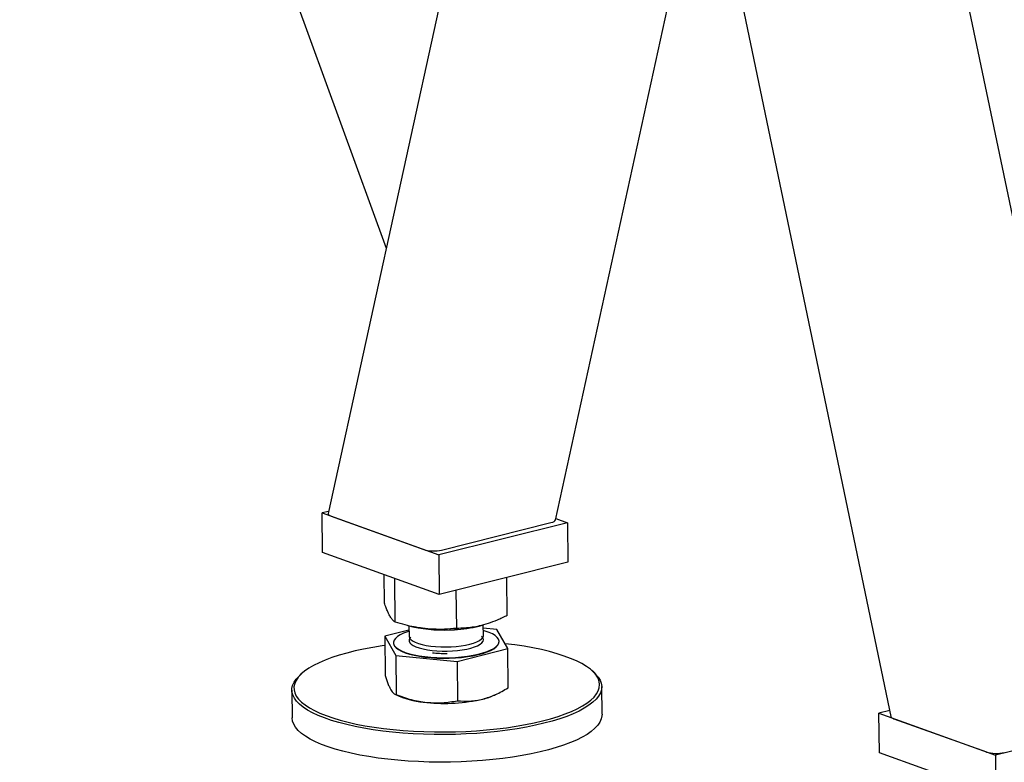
# Model space of a CAD drawing. Header units: millimetres. Extents: x 0 to 841, y 0 to 594.
# Tile 71 of 177: x 416 to 440, y 47 to 65. Entities that reach past the tile are written whole.
import ezdxf

# ---------------------------------------------------------------- set-up
doc = ezdxf.new("R2010")
doc.units = ezdxf.units.MM
doc.layers.add('TRAIT-FORT', color=4, linetype='Continuous', lineweight=25)

msp = doc.modelspace()

# ---------------------------------------------------------------- linework, layer by layer
at = {"layer": 'TRAIT-FORT', "color": 4, "linetype": 'Continuous', "lineweight": 25}
for p, q in [((416.018, 84.043), (424.889, 59.68)), ((429.012, 78.535), (423.485, 53.258)), ((442.609, 48.209), (436.297, 78.442)), ((431.235, 76.472), (437.108, 48.344)), ((428.985, 53.099), (432.633, 69.778)), ((423.496, 53.309), (423.34, 53.27)), ((423.351, 52.315), (423.34, 53.27)), ((423.34, 53.27), (426.161, 52.255)), ((423.557, 53.192), (425.797, 52.386)), ((429.277, 53.034), (426.161, 52.255)), ((426.229, 52.373), (428.878, 53.036)), ((428.994, 53.136), (429.277, 53.034)), ((429.277, 53.034), (429.288, 52.08)), ((426.172, 51.3), (423.351, 52.315)), ((426.161, 52.255), (426.172, 51.3)), ((429.288, 52.08), (426.172, 51.3)), ((424.847, 51.089), (424.839, 51.78)), ((425.109, 50.626), (425.097, 51.687)), ((427.821, 50.789), (427.811, 51.71)), ((426.597, 50.476), (426.586, 51.404)), ((425.416, 50.543), (425.538, 50.514)), ((425.439, 50.537), (425.442, 50.286)), ((427.14, 50.533), (427.213, 50.551)), ((427.242, 50.307), (427.239, 50.561)), ((425.44, 50.435), (424.856, 50.286)), ((427.568, 50.449), (427.24, 50.483)), ((427.831, 49.986), (427.568, 50.449)), ((424.856, 50.286), (425.119, 49.822)), ((424.856, 50.286), (424.867, 49.339)), ((425.066, 50.131), (425.066, 50.121)), ((427.621, 50.15), (427.621, 50.16)), ((425.119, 49.822), (426.606, 49.672)), ((425.119, 49.822), (425.129, 48.875)), ((426.606, 49.672), (427.831, 49.986)), ((427.841, 49.039), (427.831, 49.986)), ((426.606, 49.672), (426.617, 48.725)), ((422.837, 49.375), (422.79, 49.331)), ((429.915, 49.413), (429.867, 49.456)), ((422.606, 48.981), (422.614, 48.313)), ((425.095, 48.885), (425.201, 48.837)), ((427.515, 48.863), (427.575, 48.892)), ((430.114, 48.399), (430.106, 49.067)), ((437.078, 48.486), (436.816, 48.421)), ((436.827, 47.466), (436.816, 48.421)), ((436.816, 48.421), (439.637, 47.406)), ((437.18, 48.29), (439.42, 47.484)), ((442.753, 48.185), (439.637, 47.406)), ((439.647, 46.451), (436.827, 47.466)), ((439.637, 47.406), (439.647, 46.451))]:
    msp.add_line(p, q, dxfattribs=at)
at = {"layer": 'TRAIT-FORT', "color": 4, "linetype": 'Continuous', "lineweight": 25, "flags": 128}
for points in [[(425.44, 50.405), (425.402, 50.393), (425.307, 50.357), (425.226, 50.318), (425.16, 50.277), (425.112, 50.234), (425.08, 50.189), (425.066, 50.144), (425.07, 50.099), (425.093, 50.055), (425.132, 50.011), (425.189, 49.97), (425.262, 49.931), (425.35, 49.896), (425.452, 49.863), (425.566, 49.835), (425.691, 49.811), (425.826, 49.792), (425.968, 49.778), (426.115, 49.768), (426.265, 49.765), (426.416, 49.766), (426.567, 49.773), (426.714, 49.785), (426.856, 49.802), (426.991, 49.824), (427.117, 49.85), (427.231, 49.881), (427.334, 49.915), (427.422, 49.953), (427.496, 49.993), (427.553, 50.035), (427.593, 50.079), (427.616, 50.124), (427.621, 50.169), (427.607, 50.214), (427.576, 50.258), (427.528, 50.3), (427.463, 50.34), (427.383, 50.377), (427.288, 50.412), (427.24, 50.426)], [(425.442, 50.286), (425.442, 50.28), (425.454, 50.243), (425.483, 50.207), (425.529, 50.172), (425.591, 50.141), (425.668, 50.112), (425.757, 50.086), (425.858, 50.065), (425.969, 50.049), (426.086, 50.037), (426.209, 50.03), (426.334, 50.028), (426.459, 50.032), (426.582, 50.041), (426.701, 50.054), (426.812, 50.073), (426.914, 50.096), (427.005, 50.122), (427.083, 50.152), (427.147, 50.185), (427.195, 50.22), (427.227, 50.257), (427.241, 50.294), (427.242, 50.307)], [(424.859, 50.064), (424.791, 50.054), (424.563, 50.017), (424.344, 49.975), (424.135, 49.93), (423.936, 49.88), (423.749, 49.826), (423.574, 49.769), (423.412, 49.708), (423.264, 49.645), (423.132, 49.578), (423.014, 49.51), (422.912, 49.439), (422.827, 49.366), (422.759, 49.292), (422.708, 49.217), (422.674, 49.141), (422.657, 49.065), (422.659, 48.989), (422.678, 48.913), (422.714, 48.839), (422.768, 48.765)], [(422.768, 48.765), (422.839, 48.692), (422.927, 48.622), (423.031, 48.553), (423.15, 48.488), (423.286, 48.424), (423.435, 48.364), (423.599, 48.308), (423.776, 48.255), (423.965, 48.205), (424.165, 48.16), (424.376, 48.12), (424.597, 48.083), (424.825, 48.052), (425.062, 48.025), (425.304, 48.004), (425.551, 47.987), (425.802, 47.976), (426.056, 47.97), (426.311, 47.969), (426.566, 47.973), (426.821, 47.983), (427.073, 47.998), (427.321, 48.018), (427.565, 48.043), (427.804, 48.072), (428.035, 48.107), (428.259, 48.146), (428.473, 48.19), (428.677, 48.238), (428.87, 48.289), (429.052, 48.345), (429.22, 48.404), (429.375, 48.466), (429.515, 48.531), (429.64, 48.599), (429.75, 48.668), (429.844, 48.74), (429.92, 48.814), (429.98, 48.888), (430.023, 48.964), (430.048, 49.04), (430.055, 49.116), (430.045, 49.192), (430.018, 49.267), (429.972, 49.341), (429.91, 49.415), (429.831, 49.486), (429.735, 49.556), (429.623, 49.623), (429.495, 49.687), (429.353, 49.749), (429.196, 49.807), (429.025, 49.862), (428.842, 49.913), (428.647, 49.961), (428.442, 50.003), (428.226, 50.042), (428.001, 50.076), (427.769, 50.105), (427.763, 50.105)], [(425.066, 50.121), (425.071, 50.089), (425.093, 50.045), (425.132, 50.002), (425.189, 49.961), (425.262, 49.922), (425.35, 49.886), (425.452, 49.854), (425.566, 49.826), (425.692, 49.802), (425.826, 49.782), (425.968, 49.768), (426.115, 49.759), (426.265, 49.755), (426.417, 49.757), (426.567, 49.763), (426.714, 49.775), (426.856, 49.793), (426.991, 49.814), (427.117, 49.841), (427.232, 49.871), (427.334, 49.906), (427.422, 49.943), (427.496, 49.983), (427.553, 50.026), (427.593, 50.07), (427.616, 50.115), (427.621, 50.15)], [(425.487, 50.267), (425.464, 50.242), (425.446, 50.205), (425.445, 50.167), (425.461, 50.13), (425.495, 50.095), (425.545, 50.061), (425.61, 50.03), (425.69, 50.002), (425.783, 49.977), (425.886, 49.957), (425.999, 49.942), (426.118, 49.931), (426.241, 49.926), (426.366, 49.925), (426.491, 49.93), (426.614, 49.94), (426.73, 49.955), (426.84, 49.975), (426.939, 49.999), (427.027, 50.026), (427.102, 50.057), (427.162, 50.09), (427.206, 50.126), (427.233, 50.163), (427.243, 50.2), (427.235, 50.237), (427.21, 50.274), (427.197, 50.286)], [(429.915, 49.413), (429.959, 49.371), (430.022, 49.297), (430.068, 49.222), (430.096, 49.146), (430.106, 49.069), (430.098, 48.991), (430.073, 48.914), (430.03, 48.838), (429.969, 48.762), (429.891, 48.688), (429.796, 48.615), (429.685, 48.544), (429.558, 48.476), (429.416, 48.41), (429.259, 48.347), (429.089, 48.287), (428.905, 48.231), (428.709, 48.179), (428.502, 48.13), (428.285, 48.086), (428.058, 48.046), (427.824, 48.011), (427.582, 47.981), (427.335, 47.956), (427.083, 47.935), (426.827, 47.92), (426.57, 47.911), (426.311, 47.906), (426.052, 47.907), (425.795, 47.913), (425.541, 47.925), (425.29, 47.942), (425.045, 47.964), (424.805, 47.991), (424.573, 48.022), (424.35, 48.059), (424.136, 48.1), (423.933, 48.146), (423.741, 48.196), (423.562, 48.25), (423.396, 48.307), (423.245, 48.368), (423.108, 48.432), (422.986, 48.499), (422.881, 48.568), (422.792, 48.64), (422.72, 48.713), (422.72, 48.713)], [(422.72, 48.713), (422.666, 48.788), (422.629, 48.864), (422.609, 48.94), (422.608, 49.017), (422.625, 49.095), (422.659, 49.171), (422.711, 49.247), (422.78, 49.322), (422.79, 49.331)], [(430.114, 48.399), (430.112, 48.362), (430.095, 48.285), (430.061, 48.208), (430.009, 48.132), (429.94, 48.057), (429.854, 47.983), (429.751, 47.911), (429.631, 47.842), (429.497, 47.774), (429.347, 47.71), (429.183, 47.649), (429.006, 47.591), (428.816, 47.536), (428.615, 47.486), (428.402, 47.439), (428.18, 47.397), (427.95, 47.36), (427.712, 47.327), (427.467, 47.299), (427.217, 47.277), (426.963, 47.259), (426.706, 47.247), (426.448, 47.24), (426.189, 47.238), (425.931, 47.241), (425.675, 47.25), (425.422, 47.264), (425.174, 47.284), (424.932, 47.308), (424.696, 47.338), (424.468, 47.372), (424.25, 47.411), (424.041, 47.454), (423.843, 47.502), (423.658, 47.554), (423.485, 47.61), (423.326, 47.669), (423.182, 47.731), (423.053, 47.797), (422.939, 47.865), (422.842, 47.935), (422.761, 48.008), (422.698, 48.082), (422.652, 48.157), (422.624, 48.234), (422.614, 48.311), (422.614, 48.313)]]:
    msp.add_lwpolyline(points, dxfattribs=at)
at = {"layer": 'TRAIT-FORT', "color": 4, "linetype": 'Continuous', "lineweight": 25}
for centre, radius, start, end in [((426.388, 53.586), 3.145, 272.8452, 283.8418), ((426.286, 54.045), 3.61, 258.0402, 274.1055), ((426.866, 50.274), 1.553, 283.575, 294.7081), ((426.03, 50.908), 2.231, 248.1989, 266.0051), ((426.308, 52.767), 4.107, 263.933, 282.9728)]:
    msp.add_arc(centre, radius, start, end, dxfattribs=at)
for centre, start_param, end_param in [((423.79, 53.251), 3.077407, 3.845103), ((428.68, 53.107), 5.415899, 6.219), ((426.031, 52.444), 3.845103, 5.415899), ((437.413, 48.348), 3.205778, 3.845103), ((439.654, 47.542), 3.845103, 5.415899)]:
    msp.add_ellipse(centre, major_axis=(0.306, -0.001), ratio=0.300734, start_param=start_param, end_param=end_param, dxfattribs=at)
for points, knots in [([(425.109, 50.626), (425.092, 50.638), (425.059, 50.661), (425.011, 50.721), (424.968, 50.794), (424.927, 50.878), (424.888, 50.974), (424.861, 51.05), (424.847, 51.089)], [0, 0, 0, 0, 0.202068, 0.3827, 0.555315, 0.692992, 0.838894, 1, 1, 1, 1]), ([(427.821, 50.789), (427.74, 50.75), (427.585, 50.675), (427.358, 50.59), (427.156, 50.534), (426.968, 50.5), (426.786, 50.48), (426.662, 50.477), (426.597, 50.476)], [0, 0, 0, 0, 0.202068, 0.3827, 0.555315, 0.692992, 0.838894, 1, 1, 1, 1]), ([(426.597, 50.476), (426.497, 50.467), (426.31, 50.451), (426.034, 50.452), (425.788, 50.473), (425.561, 50.51), (425.34, 50.558), (425.189, 50.603), (425.109, 50.626)], [0, 0, 0, 0, 0.202068, 0.3827, 0.555315, 0.692992, 0.838894, 1, 1, 1, 1]), ([(426.362, 49.863), (426.3, 49.862), (426.18, 49.862), (426.066, 49.872), (426.011, 49.877)], [0, 0, 0, 0, 0.514539, 1, 1, 1, 1]), ([(424.867, 49.339), (424.889, 49.269), (424.921, 49.164), (424.966, 49.054), (424.988, 49.011), (425, 48.99)], [0, 0, 0, 0, 0.495254, 0.74765, 1, 1, 1, 1]), ([(425, 48.99), (425.022, 48.957), (425.066, 48.89), (425.108, 48.88), (425.129, 48.875)], [0, 0, 0, 0, 0.494511, 1, 1, 1, 1]), ([(425.129, 48.875), (425.251, 48.831), (425.433, 48.764), (425.684, 48.707), (425.811, 48.691), (425.874, 48.683)], [0, 0, 0, 0, 0.495254, 0.74765, 1, 1, 1, 1]), ([(427.23, 48.765), (427.333, 48.797), (427.54, 48.862), (427.74, 48.979), (427.841, 49.039)], [0, 0, 0, 0, 0.494511, 1, 1, 1, 1]), ([(425.874, 48.683), (425.999, 48.676), (426.251, 48.663), (426.494, 48.704), (426.617, 48.725)], [0, 0, 0, 0, 0.494511, 1, 1, 1, 1]), ([(426.617, 48.725), (426.716, 48.719), (426.867, 48.709), (427.073, 48.729), (427.178, 48.753), (427.23, 48.765)], [0, 0, 0, 0, 0.495254, 0.74765, 1, 1, 1, 1])]:
    msp.add_open_spline(points, degree=3, knots=knots, dxfattribs=at)

doc.saveas('drawing.dxf')
